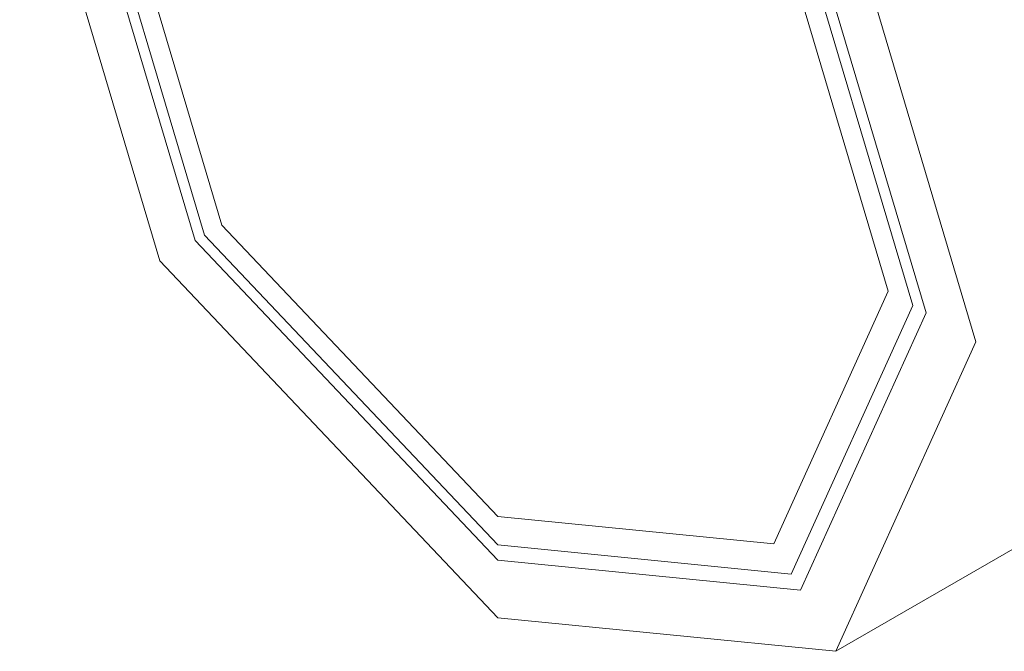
# Model space of a CAD drawing. Header units: millimetres. Extents: x -6630 to -6276, y 250 to 1572.
# Tile 2 of 5: x -6470 to -6443, y 1517 to 1535. Entities that reach past the tile are written whole.
import ezdxf

# ---------------------------------------------------------------- set-up
doc = ezdxf.new("R2010")
doc.units = ezdxf.units.MM
doc.layers.add('E-LITE-EQPM', color=7, linetype='Continuous', lineweight=20)

# ---------------------------------------------------------------- blocks, each defined once
blk = doc.blocks.new('02101101 - 02101101 FOX LED Trimless white downlight 5W 2700K-572565-00 Isometrico PDF')
at = {"layer": 'E-LITE-EQPM', "color": 251, "lineweight": 9, "true_color": 0x636466}
for p, q in [((-7061.069, 1526.908), (-7064.485, 1519.358)), ((-7064.223, 1518.904), (-7060.699, 1526.694)), ((-7063.231, 1517.186), (-7059.296, 1525.884)), ((-7063.231, 1517.186), (-7057.051, 1520.753))]:
    blk.add_line(p, q, dxfattribs=at)
for points in [[(-7059.296, 1525.884, 0), (-7063.231, 1539.126, 0), (-7072.732, 1549.156, 0), (-7082.232, 1550.097, 0)], [(-7060.699, 1526.694, 0), (-7064.223, 1538.554, 0), (-7072.732, 1547.536, 0), (-7081.24, 1548.378, 0)], [(-7080.978, 1547.924, 0), (-7072.732, 1547.108, 0), (-7064.485, 1538.402, 0), (-7061.069, 1526.908, 0)], [(-7061.764, 1527.309, 0), (-7064.976, 1538.119, 0), (-7072.732, 1546.305, 0), (-7080.487, 1547.074, 0), (-7083.699, 1539.973, 0)], [(-7086.167, 1541.399, 0), (-7082.232, 1528.156, 0), (-7072.732, 1518.127, 0), (-7063.231, 1517.186, 0)], [(-7084.764, 1540.588, 0), (-7081.24, 1528.729, 0), (-7072.732, 1519.747, 0), (-7064.223, 1518.904, 0)], [(-7064.485, 1519.358, 0), (-7072.732, 1520.175, 0), (-7080.978, 1528.88, 0), (-7084.394, 1540.374, 0)], [(-7083.699, 1539.973, 0), (-7080.487, 1529.164, 0), (-7072.732, 1520.977, 0), (-7064.976, 1520.209, 0), (-7061.764, 1527.309, 0)]]:
    blk.add_polyline3d(points, dxfattribs=at)

msp = doc.modelspace()

# ---------------------------------------------------------------- block references
at = {"layer": 'E-LITE-EQPM', "color": 9, "lineweight": 9, "true_color": 0xc0c0c0}
msp.add_blockref('02101101 - 02101101 FOX LED Trimless white downlight 5W 2700K-572565-00 Isometrico PDF', (615.801, 0), dxfattribs=at)

doc.saveas('drawing.dxf')
